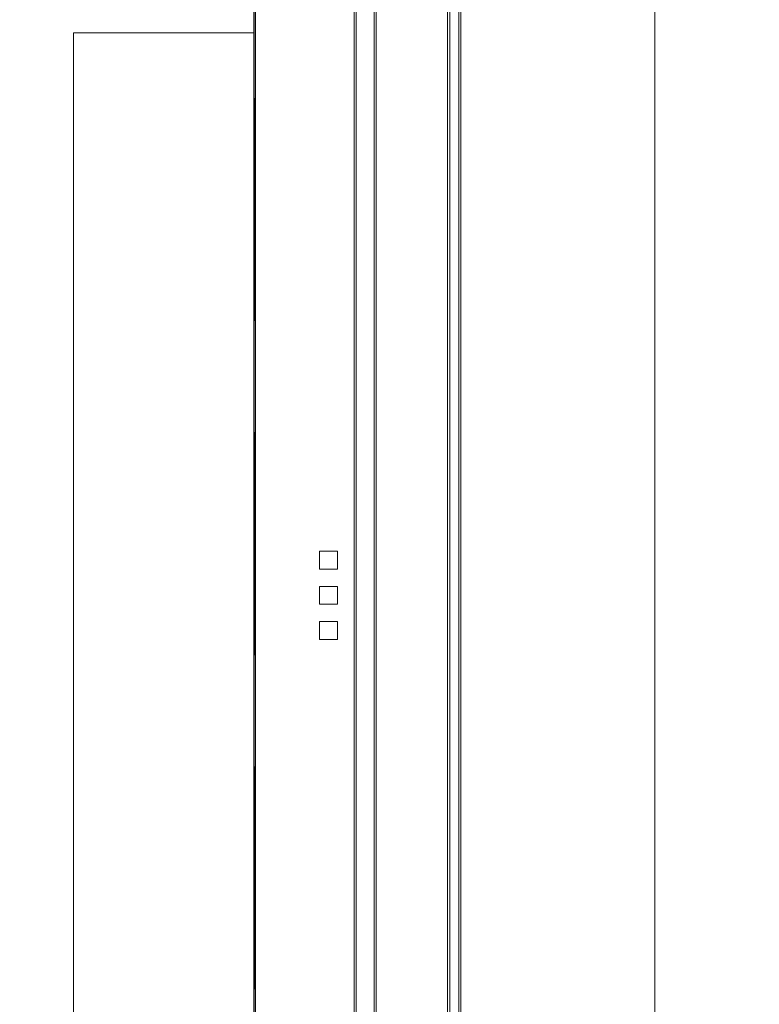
# Model space of a CAD drawing. Header units: millimetres. Extents: x 19325 to 32410, y -4876 to 2807.
# Tile 31 of 72: x 20640 to 20656, y -2407 to -2385. Entities that reach past the tile are written whole.
import ezdxf

# ---------------------------------------------------------------- set-up
doc = ezdxf.new("R2010")
doc.units = ezdxf.units.MM
doc.linetypes.add('HIDDEN', pattern=[0.375, 0.25, -0.125])
doc.layers.add('A_SUFITY', color=2, linetype='Continuous')
doc.layers.add('GL-urzadzenia', color=90, linetype='Continuous', lineweight=20)

# ---------------------------------------------------------------- blocks, each defined once
blk = doc.blocks.new('RSen_55_ME_FB_SOg - fxza50a2veb - fully flat decoration panel - SH_daikin_tbq - standard-4997338-bottom')
at = {"lineweight": 18}
for p, q in [((-310, 300), (-310, -300)), ((-287.5, 287.5), (-287.5, -287.5)), ((-287, 287), (-287, -287)), ((-283, -283), (-283, 283)), ((-282.5, -282.5), (-282.5, 282.5)), ((-266.5, -266.5), (-266.5, 266.5)), ((-266, 266), (-266, -266)), ((-220, 220), (-220, -220)), ((-220, -220), (-220, 220)), ((-264, -183), (-264, 183)), ((-263.5, 182.5), (-263.5, -182.5)), ((-310, 126.25), (-350.5, 126.25)), ((-350.5, 126.25), (-350.5, -175)), ((-350.5, 126.25), (-350.5, 126.25)), ((-295.23, 5.9), (-295.23, 9.9)), ((-295.23, 9.9), (-291.23, 9.9)), ((-291.23, 9.9), (-291.23, 5.9)), ((-291.23, 5.9), (-295.23, 5.9)), ((-295.23, -2), (-295.23, 2)), ((-295.23, 2), (-291.23, 2)), ((-291.23, 2), (-291.23, -2)), ((-291.23, -2), (-295.23, -2)), ((-295.23, -5.9), (-291.23, -5.9)), ((-295.23, -9.9), (-295.23, -5.9)), ((-291.23, -5.9), (-291.23, -9.9)), ((-291.23, -9.9), (-295.23, -9.9))]:
    blk.add_line(p, q, dxfattribs=at)
blk = doc.blocks.new('2658cea6-5bf1-4a8d-8ecb-1a42f1d0a86a')
at = {"lineweight": 18}
blk.add_blockref('RSen_55_ME_FB_SOg - fxza50a2veb - fully flat decoration panel - SH_daikin_tbq - standard-4997338-bottom', (0, 0), dxfattribs=at)
blk = doc.blocks.new('116a95a6-ef70-443d-9a1b-21b416471860')
at = {"layer": 'GL-urzadzenia', "xscale": 0.1, "yscale": 0.1, "zscale": 0.1}
blk.add_blockref('2658cea6-5bf1-4a8d-8ecb-1a42f1d0a86a', (35.05, -31), dxfattribs=at)

msp = doc.modelspace()

# ---------------------------------------------------------------- linework, layer by layer
at = {"layer": 'A_SUFITY', "color": 3, "linetype": 'HIDDEN', "ltscale": 20}
msp.add_lwpolyline([(20582.975, -2429.472), (20644.975, -2429.472), (20644.975, -2367.472), (20582.975, -2367.472)], close=True, dxfattribs=at)
at = {"layer": 'A_SUFITY', "color": 3}
msp.add_lwpolyline([(20644.975, -2429.472), (20706.975, -2429.472), (20706.975, -2367.472), (20644.975, -2367.472)], close=True, dxfattribs=at)

# ---------------------------------------------------------------- block references
at = {"lineweight": 0}
msp.add_blockref('116a95a6-ef70-443d-9a1b-21b416471860', (20640.897, -2367.131), dxfattribs=at)

doc.saveas('drawing.dxf')
